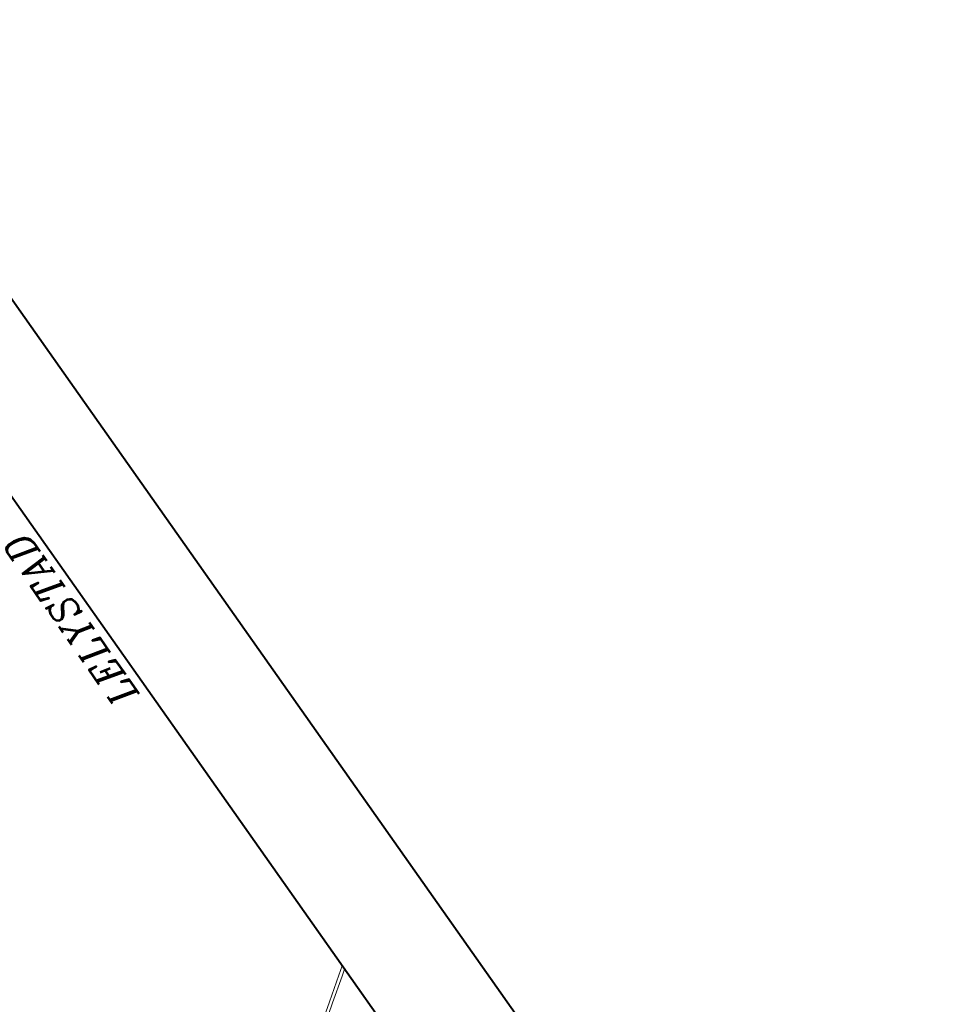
# Model space of a CAD drawing. Header units: metres. Extents: x 149090 to 149776, y 485756 to 486362.
# Tile 93 of 93: x 149613 to 149654, y 486319 to 486362. Entities that reach past the tile are written whole.
import ezdxf

# ---------------------------------------------------------------- set-up
doc = ezdxf.new("R2010")
doc.units = ezdxf.units.M
doc.header["$MEASUREMENT"] = 0
for name, color, linetype, lineweight in [('WVB-alg-onderhoek', 7, 'Continuous', 30), ('WVB-pen-brm-dik 018', 6, 'Continuous', 13), ('WVB-raster-60%', 253, 'Continuous', 30), ('WVB-tekst-dik 035', 1, 'Continuous', 40)]:
    doc.layers.add(name, color=color, linetype=linetype, lineweight=lineweight)
doc.styles.add('1 200   cursief   0.18', font='ITALICS.shx', dxfattribs={"height": 0.36})

# ---------------------------------------------------------------- blocks, each defined once
blk = doc.blocks.new('INZET')
at = {"layer": 'WVB-pen-brm-dik 018'}
for p, q in [((0, -0.084504), (0, -0.03532)), ((-0.000711, -0.085004), (0, -0.084504)), ((0, -0.084504), (-0.000711, -0.085004)), ((0, -0.084871), (0, -0.084504)), ((-0.002745, -0.086449), (-0.000711, -0.085004)), ((-0.000711, -0.085004), (-0.002745, -0.086449)), ((-0.000538, -0.085249), (-0.002571, -0.086693)), ((-0.002571, -0.086693), (-0.000538, -0.085249)), ((0, -0.084871), (-0.000538, -0.085249)), ((-0.000538, -0.085249), (0, -0.084871)), ((0, -0.112587), (0, -0.084871)), ((-0.012852, -0.093659), (-0.002745, -0.086449)), ((-0.002745, -0.086449), (-0.012852, -0.093659)), ((-0.002571, -0.086693), (-0.012689, -0.093911)), ((-0.012689, -0.093911), (-0.002571, -0.086693))]:
    blk.add_line(p, q, dxfattribs=at)
at = {"layer": 'WVB-tekst-dik 035', "style": '1 200   cursief   0.18'}
blk.add_text('LELYSTAD', height=0.0024, rotation=89.62894, dxfattribs=at).set_placement((-0.000814, -0.054745))

msp = doc.modelspace()

# ---------------------------------------------------------------- linework, layer by layer
at = {"layer": 'WVB-alg-onderhoek', "lineweight": 40}
msp.add_line((149775.623, 486119.21), (149604.464, 486361.931), dxfattribs=at)
at = {"layer": 'WVB-alg-onderhoek', "lineweight": 40, "flags": 128}
msp.add_lwpolyline([(149266.051, 485765.994), (149768.655, 486120.415), (149603.259, 486354.964), (149100.655, 486000.543)], close=True, dxfattribs=at)

# ---------------------------------------------------------------- block references
at = {"layer": 'WVB-raster-60%', "xscale": 500.0000000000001, "yscale": 500.0000000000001, "zscale": 500.0000000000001, "rotation": 35.19028839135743}
msp.add_blockref('INZET', (149603.259, 486354.964), dxfattribs=at)

doc.saveas('drawing.dxf')
